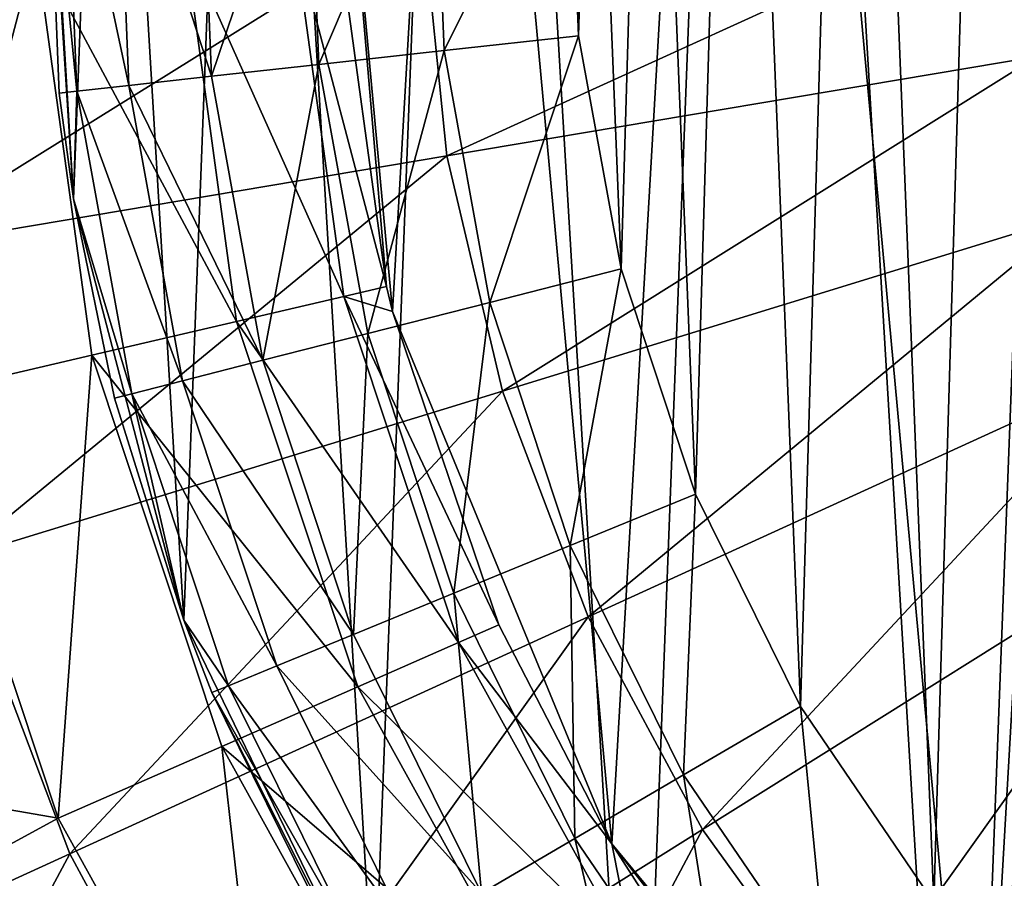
# Model space of a CAD drawing. Header units: millimetres. Extents: x 64 to 3333, y 103 to 3347.
# Tile 83 of 256: x 90.52 to 99.94, y 2005.37 to 2013.58. Entities that reach past the tile are written whole.
import ezdxf

# ---------------------------------------------------------------- set-up
doc = ezdxf.new("R2010")
doc.units = ezdxf.units.MM
doc.header["$LTSCALE"] = 25.4
doc.layers.get('0').update_dxf_attribs({"true_color": 0xff5454})

# ---------------------------------------------------------------- blocks, each defined once
blk = doc.blocks.new('SPIDER-6785-9743.STL')
at = {"color": 0}
mesh = blk.add_polyface(dxfattribs=at)
corners = [(91.3495, 2020.1498, 114.71), (91.0313, 2011.8646, 114.71), (90.7824, 2016.0228, 114.71), (92.0866, 2007.8347, 114.71), (92.7108, 2024.0868, 114.71), (93.9079, 2004.0883, 114.71), (94.8141, 2027.6826, 114.71), (96.4251, 2000.769, 114.71), (97.5785, 2030.799, 114.71), (99.5414, 1998.0048, 114.71), (100.8977, 2033.3162, 114.71), (103.1372, 1995.9015, 114.71), (104.6442, 2035.1375, 114.71), (107.0742, 1994.54, 114.71), (108.674, 2036.1927, 114.71), (111.2012, 1993.973, 114.71), (112.8323, 2036.4417, 114.71), (115.3594, 1994.2219, 114.71), (116.9592, 2035.8745, 114.71), (119.3893, 1995.2772, 114.71), (120.8962, 2034.5132, 114.71), (123.1358, 1997.0985, 114.71), (124.492, 2032.4099, 114.71), (126.455, 1999.6157, 114.71), (127.6084, 2029.6456, 114.71), (129.2193, 2002.7321, 114.71), (130.1255, 2026.3264, 114.71), (131.3226, 2006.3278, 114.71), (131.9468, 2022.5798, 114.71), (132.6839, 2010.2648, 114.71), (133.0022, 2018.55, 114.71), (133.2511, 2014.3917, 114.71)]
mesh.append_faces([[corners[k] for k in face] for face in [(0, 1, 2), (29, 30, 31)]], dxfattribs={"vtx0": -1, "color": 0})
mesh.append_faces([[corners[k] for k in face] for face in [(1, 0, 3), (3, 4, 5), (5, 6, 7), (7, 8, 9), (9, 10, 11), (11, 12, 13), (13, 14, 15), (15, 16, 17), (17, 18, 19), (19, 20, 21), (21, 22, 23), (23, 24, 25), (25, 26, 27), (27, 28, 29)]], dxfattribs={"vtx0": -1, "vtx1": -1, "color": 0})
mesh.append_faces([[corners[k] for k in face] for face in [(3, 0, 4), (5, 4, 6), (7, 6, 8), (9, 8, 10), (11, 10, 12), (13, 12, 14), (15, 14, 16), (17, 16, 18), (19, 18, 20), (21, 20, 22), (23, 22, 24), (25, 24, 26), (27, 26, 28), (29, 28, 30)]], dxfattribs={"vtx0": -1, "vtx2": -1, "color": 0})
at = {"color": 7, "true_color": 0xffffff}
mesh = blk.add_polyface(dxfattribs=at)
corners = [(94.0838, 2010.7871, 124.9189), (94.7099, 2021.6571, 124.9189), (93.5777, 2016.2693, 124.9189), (96.1834, 2005.6976, 124.9189), (97.3799, 2026.4718, 124.9189), (99.6899, 2001.4532, 124.9189), (101.3504, 2030.2856, 124.9189), (104.2916, 1998.4309, 124.9189), (106.2687, 2032.7598, 124.9189), (109.5798, 1996.8992, 124.9189), (111.6978, 2033.6742, 124.9189), (115.0845, 1996.9943, 124.9189), (117.1551, 2032.9478, 124.9189), (120.3166, 1998.7076, 124.9189), (122.1559, 2030.645, 124.9189), (124.8112, 2001.8871, 124.9189), (126.2558, 2026.9706, 124.9189), (128.169, 2006.2501, 124.9189), (129.0905, 2022.251, 124.9189), (130.0916, 2011.4091, 124.9189), (130.4081, 2016.9054, 124.9189)]
mesh.append_faces([[corners[k] for k in face] for face in [(0, 1, 2), (18, 19, 20)]], dxfattribs={"vtx0": -1, "color": 7})
mesh.append_faces([[corners[k] for k in face] for face in [(1, 3, 4), (4, 5, 6), (6, 7, 8), (8, 9, 10), (10, 11, 12), (12, 13, 14), (14, 15, 16), (16, 17, 18)]], dxfattribs={"vtx0": -1, "vtx1": -1, "color": 7})
mesh.append_faces([[corners[k] for k in face] for face in [(1, 0, 3), (4, 3, 5), (6, 5, 7), (8, 7, 9), (10, 9, 11), (12, 11, 13), (14, 13, 15), (16, 15, 17), (18, 17, 19)]], dxfattribs={"vtx0": -1, "vtx2": -1, "color": 7})
at = {"color": 0}
mesh = blk.add_polyface(dxfattribs=at)
corners = [(95.8649, 2013.424, 179.71), (95.999, 2017.9452, 179.71), (95.7739, 2015.6892, 179.71), (96.2702, 2011.1935, 179.71), (96.5359, 2020.1477, 179.71), (96.9821, 2009.041, 179.71), (97.3742, 2022.2542, 179.71), (97.9866, 2007.0087, 179.71), (98.4974, 2024.2234, 179.71), (99.2642, 2005.1359, 179.71), (99.8838, 2026.0172, 179.71), (100.79, 2003.459, 179.71), (101.5063, 2027.6006, 179.71), (102.5343, 2002.0109, 179.71), (103.3334, 2028.9427, 179.71), (104.4632, 2000.8196, 179.71), (105.3295, 2030.0176, 179.71), (106.539, 1999.9083, 179.71), (107.4558, 2030.8041, 179.71), (108.7216, 1999.2949, 179.71), (109.6708, 2031.2871, 179.71), (110.9682, 1998.9912, 179.71), (111.9315, 2031.4572, 179.71), (113.2353, 1999.0031, 179.71), (114.1939, 2031.3108, 179.71), (115.4786, 1999.3303, 179.71), (116.4138, 2030.8511, 179.71), (117.6545, 1999.9667, 179.71), (118.5482, 2030.0869, 179.71), (119.7208, 2000.8997, 179.71), (120.5555, 2029.0331, 179.71), (121.637, 2002.1111, 179.71), (122.3966, 2027.7102, 179.71), (123.3661, 2003.5774, 179.71), (124.0356, 2026.1439, 179.71), (124.8742, 2005.2701, 179.71), (125.4407, 2024.3647, 179.71), (126.132, 2007.1562, 179.71), (126.5846, 2022.4073, 179.71), (127.1152, 2009.1991, 179.71), (127.4448, 2020.3098, 179.71), (127.8044, 2011.3589, 179.71), (128.0048, 2018.113, 179.71), (128.1864, 2013.5935, 179.71), (128.2536, 2015.8596, 179.71)]
mesh.append_faces([[corners[k] for k in face] for face in [(0, 1, 2), (42, 43, 44)]], dxfattribs={"vtx0": -1, "color": 0})
mesh.append_faces([[corners[k] for k in face] for face in [(1, 3, 4), (4, 5, 6), (6, 7, 8), (8, 9, 10), (10, 11, 12), (12, 13, 14), (14, 15, 16), (16, 17, 18), (18, 19, 20), (20, 21, 22), (22, 23, 24), (24, 25, 26), (26, 27, 28), (28, 29, 30), (30, 31, 32), (32, 33, 34), (34, 35, 36), (36, 37, 38), (38, 39, 40), (40, 41, 42)]], dxfattribs={"vtx0": -1, "vtx1": -1, "color": 0})
mesh.append_faces([[corners[k] for k in face] for face in [(1, 0, 3), (4, 3, 5), (6, 5, 7), (8, 7, 9), (10, 9, 11), (12, 11, 13), (14, 13, 15), (16, 15, 17), (18, 17, 19), (20, 19, 21), (22, 21, 23), (24, 23, 25), (26, 25, 27), (28, 27, 29), (30, 29, 31), (32, 31, 33), (34, 33, 35), (36, 35, 37), (38, 37, 39), (40, 39, 41), (42, 41, 43)]], dxfattribs={"vtx0": -1, "vtx2": -1, "color": 0})
at = {"color": 7, "true_color": 0xffffff}
mesh = blk.add_polyface(dxfattribs=at)
corners = [(93.5777, 2016.2693, 124.9189), (93.5647, 2014.401, 110.6905), (94.0271, 2011.0242, 110.6905)]
mesh.append_faces([[corners[k] for k in face] for face in [(0, 1, 2)]], dxfattribs={"color": 7})
mesh = blk.add_polyface(dxfattribs=at)
corners = [(93.5777, 2016.2693, 124.9189), (94.0271, 2011.0242, 110.6905), (94.0838, 2010.7871, 124.9189)]
mesh.append_faces([[corners[k] for k in face] for face in [(0, 1, 2)]], dxfattribs={"color": 7})
at = {"color": 0}
mesh = blk.add_polyface(dxfattribs=at)
corners = [(90.7824, 2016.0228, 114.71), (91.0313, 2011.8646, 114.71), (90.7761, 2015.8375, 174.71)]
mesh.append_faces([[corners[k] for k in face] for face in [(0, 1, 2)]], dxfattribs={"color": 0})
mesh = blk.add_polyface(dxfattribs=at)
corners = [(90.7761, 2015.8375, 174.71), (91.0313, 2011.8646, 114.71), (90.8951, 2012.8752, 174.71)]
mesh.append_faces([[corners[k] for k in face] for face in [(0, 1, 2)]], dxfattribs={"color": 0})
mesh = blk.add_polyface(dxfattribs=at)
corners = [(91.0644, 2012.894, 176.0041), (90.7761, 2015.8375, 174.71), (90.8951, 2012.8752, 174.71), (90.9464, 2015.8325, 176.0041)]
mesh.append_faces([[corners[k] for k in face] for face in [(0, 1, 2), (1, 0, 3)]], dxfattribs={"vtx0": -1, "color": 0})
mesh = blk.add_polyface(dxfattribs=at)
corners = [(91.5609, 2012.9489, 177.21), (90.9464, 2015.8325, 176.0041), (91.0644, 2012.894, 176.0041), (91.4456, 2015.8176, 177.21)]
mesh.append_faces([[corners[k] for k in face] for face in [(0, 1, 2), (1, 0, 3)]], dxfattribs={"vtx0": -1, "color": 0})
mesh = blk.add_polyface(dxfattribs=at)
corners = [(92.3507, 2013.036, 178.2456), (91.4456, 2015.8176, 177.21), (91.5609, 2012.9489, 177.21), (92.2399, 2015.7941, 178.2456)]
mesh.append_faces([[corners[k] for k in face] for face in [(0, 1, 2), (1, 0, 3)]], dxfattribs={"vtx0": -1, "color": 0})
mesh = blk.add_polyface(dxfattribs=at)
corners = [(92.3507, 2013.036, 178.2456), (93.275, 2015.7634, 179.0402), (92.2399, 2015.7941, 178.2456), (93.38, 2013.1497, 179.0402)]
mesh.append_faces([[corners[k] for k in face] for face in [(0, 1, 2), (1, 0, 3)]], dxfattribs={"vtx0": -1, "color": 0})
mesh = blk.add_polyface(dxfattribs=at)
corners = [(93.38, 2013.1497, 179.0402), (94.4803, 2015.7277, 179.5397), (93.275, 2015.7634, 179.0402), (94.5786, 2013.282, 179.5397)]
mesh.append_faces([[corners[k] for k in face] for face in [(0, 1, 2), (1, 0, 3)]], dxfattribs={"vtx0": -1, "color": 0})
mesh = blk.add_polyface(dxfattribs=at)
corners = [(94.5786, 2013.282, 179.5397), (95.7739, 2015.6892, 179.71), (94.4803, 2015.7277, 179.5397), (95.8649, 2013.424, 179.71)]
mesh.append_faces([[corners[k] for k in face] for face in [(0, 1, 2), (1, 0, 3)]], dxfattribs={"vtx0": -1, "color": 0})
at = {"color": 7, "true_color": 0xffffff}
mesh = blk.add_polyface(dxfattribs=at)
corners = [(100.0947, 2014.7783, 15.4264), (94.6031, 2012.2742, 17.2885), (94.3692, 2014.5723, 17.2885), (100.2527, 2013.2258, 15.4264)]
mesh.append_faces([[corners[k] for k in face] for face in [(0, 1, 2), (1, 0, 3)]], dxfattribs={"vtx0": -1, "color": 7})
mesh = blk.add_polyface(dxfattribs=at)
corners = [(94.3692, 2014.5723, 17.2885), (89.2282, 2011.3689, 19.8541), (88.9221, 2014.3762, 19.8541), (94.6031, 2012.2742, 17.2885)]
mesh.append_faces([[corners[k] for k in face] for face in [(0, 1, 2), (1, 0, 3)]], dxfattribs={"vtx0": -1, "color": 7})
mesh = blk.add_polyface(dxfattribs=at)
corners = [(93.6169, 2010.9288, 108.9562), (92.0925, 2014.3367, 106.8704), (92.5917, 2010.6904, 106.8704), (93.144, 2014.3826, 108.9562)]
mesh.append_faces([[corners[k] for k in face] for face in [(0, 1, 2), (1, 0, 3)]], dxfattribs={"vtx0": -1, "color": 7})
mesh = blk.add_polyface(dxfattribs=at)
corners = [(94.0271, 2011.0242, 110.6905), (93.144, 2014.3826, 108.9562), (93.6169, 2010.9288, 108.9562), (93.5647, 2014.401, 110.6905)]
mesh.append_faces([[corners[k] for k in face] for face in [(0, 1, 2), (1, 0, 3)]], dxfattribs={"vtx0": -1, "color": 7})
mesh = blk.add_polyface(dxfattribs=at)
corners = [(89.5418, 2009.9812, 103.9189), (90.6718, 2014.2745, 105.1768), (88.9642, 2014.2, 103.9189), (91.2066, 2010.3683, 105.1768)]
mesh.append_faces([[corners[k] for k in face] for face in [(0, 1, 2), (1, 0, 3)]], dxfattribs={"vtx0": -1, "color": 7})
mesh = blk.add_polyface(dxfattribs=at)
corners = [(92.5917, 2010.6904, 106.8704), (90.6718, 2014.2745, 105.1768), (91.2066, 2010.3683, 105.1768), (92.0925, 2014.3367, 106.8704)]
mesh.append_faces([[corners[k] for k in face] for face in [(0, 1, 2), (1, 0, 3)]], dxfattribs={"vtx0": -1, "color": 7})
at = {"color": 0}
mesh = blk.add_polyface(dxfattribs=at)
corners = [(95.0163, 2010.8738, 179.5397), (95.8649, 2013.424, 179.71), (94.5786, 2013.282, 179.5397), (96.2702, 2011.1935, 179.71)]
mesh.append_faces([[corners[k] for k in face] for face in [(0, 1, 2), (1, 0, 3)]], dxfattribs={"vtx0": -1, "color": 0})
mesh = blk.add_polyface(dxfattribs=at)
corners = [(93.8477, 2010.5759, 179.0402), (94.5786, 2013.282, 179.5397), (93.38, 2013.1497, 179.0402), (95.0163, 2010.8738, 179.5397)]
mesh.append_faces([[corners[k] for k in face] for face in [(0, 1, 2), (1, 0, 3)]], dxfattribs={"vtx0": -1, "color": 0})
at = {"color": 7, "true_color": 0xffffff}
mesh = blk.add_polyface(dxfattribs=at)
corners = [(100.2527, 2013.2258, 15.4264), (95.1349, 2010.0264, 17.2885), (94.6031, 2012.2742, 17.2885), (100.612, 2011.7073, 15.4264)]
mesh.append_faces([[corners[k] for k in face] for face in [(0, 1, 2), (1, 0, 3)]], dxfattribs={"vtx0": -1, "color": 7})
at = {"color": 0}
mesh = blk.add_polyface(dxfattribs=at)
corners = [(92.8443, 2010.3202, 178.2456), (93.38, 2013.1497, 179.0402), (92.3507, 2013.036, 178.2456), (93.8477, 2010.5759, 179.0402)]
mesh.append_faces([[corners[k] for k in face] for face in [(0, 1, 2), (1, 0, 3)]], dxfattribs={"vtx0": -1, "color": 0})
mesh = blk.add_polyface(dxfattribs=at)
corners = [(92.8443, 2010.3202, 178.2456), (91.5609, 2012.9489, 177.21), (92.0743, 2010.1239, 177.21), (92.3507, 2013.036, 178.2456)]
mesh.append_faces([[corners[k] for k in face] for face in [(0, 1, 2), (1, 0, 3)]], dxfattribs={"vtx0": -1, "color": 0})
mesh = blk.add_polyface(dxfattribs=at)
corners = [(92.0743, 2010.1239, 177.21), (91.0644, 2012.894, 176.0041), (91.5903, 2010.0005, 176.0041), (91.5609, 2012.9489, 177.21)]
mesh.append_faces([[corners[k] for k in face] for face in [(0, 1, 2), (1, 0, 3)]], dxfattribs={"vtx0": -1, "color": 0})
mesh = blk.add_polyface(dxfattribs=at)
corners = [(91.0644, 2012.894, 176.0041), (90.8951, 2012.8752, 174.71), (91.0313, 2011.8646, 174.71)]
mesh.append_faces([[corners[k] for k in face] for face in [(0, 1, 2)]], dxfattribs={"color": 0})
mesh = blk.add_polyface(dxfattribs=at)
corners = [(90.8951, 2012.8752, 174.71), (91.0313, 2011.8646, 114.71), (91.0313, 2011.8646, 174.71)]
mesh.append_faces([[corners[k] for k in face] for face in [(0, 1, 2)]], dxfattribs={"color": 0})
mesh = blk.add_polyface(dxfattribs=at)
corners = [(91.0644, 2012.894, 176.0041), (91.0313, 2011.8646, 174.71), (91.5903, 2010.0005, 176.0041)]
mesh.append_faces([[corners[k] for k in face] for face in [(0, 1, 2)]], dxfattribs={"color": 0})
at = {"color": 7, "true_color": 0xffffff}
mesh = blk.add_polyface(dxfattribs=at)
corners = [(94.6031, 2012.2742, 17.2885), (89.9242, 2008.4272, 19.8541), (89.2282, 2011.3689, 19.8541), (95.1349, 2010.0264, 17.2885)]
mesh.append_faces([[corners[k] for k in face] for face in [(0, 1, 2), (1, 0, 3)]], dxfattribs={"vtx0": -1, "color": 7})
at = {"color": 0}
mesh = blk.add_polyface(dxfattribs=at)
corners = [(91.0313, 2011.8646, 114.71), (92.0866, 2007.8347, 114.71), (91.4252, 2009.9584, 174.71)]
mesh.append_faces([[corners[k] for k in face] for face in [(0, 1, 2)]], dxfattribs={"color": 0})
mesh = blk.add_polyface(dxfattribs=at)
corners = [(91.0313, 2011.8646, 114.71), (91.4252, 2009.9584, 174.71), (91.0313, 2011.8646, 174.71)]
mesh.append_faces([[corners[k] for k in face] for face in [(0, 1, 2)]], dxfattribs={"color": 0})
mesh = blk.add_polyface(dxfattribs=at)
corners = [(91.0313, 2011.8646, 174.71), (91.4252, 2009.9584, 174.71), (91.5903, 2010.0005, 176.0041)]
mesh.append_faces([[corners[k] for k in face] for face in [(0, 1, 2)]], dxfattribs={"color": 0})
at = {"color": 7, "true_color": 0xffffff}
mesh = blk.add_polyface(dxfattribs=at)
corners = [(100.612, 2011.7073, 15.4264), (95.9556, 2007.8672, 17.2885), (95.1349, 2010.0264, 17.2885), (101.1664, 2010.2485, 15.4264)]
mesh.append_faces([[corners[k] for k in face] for face in [(0, 1, 2), (1, 0, 3)]], dxfattribs={"vtx0": -1, "color": 7})
at = {"color": 0}
mesh = blk.add_polyface(dxfattribs=at)
corners = [(95.7848, 2008.5499, 179.5397), (96.2702, 2011.1935, 179.71), (95.0163, 2010.8738, 179.5397), (96.9821, 2009.041, 179.71)]
mesh.append_faces([[corners[k] for k in face] for face in [(0, 1, 2), (1, 0, 3)]], dxfattribs={"vtx0": -1, "color": 0})
at = {"color": 7, "true_color": 0xffffff}
mesh = blk.add_polyface(dxfattribs=at)
corners = [(94.0271, 2011.0242, 110.6905), (93.6169, 2010.9288, 108.9562), (94.0838, 2010.7871, 110.6905)]
mesh.append_faces([[corners[k] for k in face] for face in [(0, 1, 2)]], dxfattribs={"color": 7})
mesh = blk.add_polyface(dxfattribs=at)
corners = [(94.0271, 2011.0242, 110.6905), (94.0838, 2010.7871, 110.6905), (94.0838, 2010.7871, 124.9189)]
mesh.append_faces([[corners[k] for k in face] for face in [(0, 1, 2)]], dxfattribs={"color": 7})
mesh = blk.add_polyface(dxfattribs=at)
corners = [(94.7163, 2007.6207, 108.9562), (92.5917, 2010.6904, 106.8704), (93.7524, 2007.198, 106.8704), (93.6169, 2010.9288, 108.9562)]
mesh.append_faces([[corners[k] for k in face] for face in [(0, 1, 2), (1, 0, 3)]], dxfattribs={"vtx0": -1, "color": 7})
mesh = blk.add_polyface(dxfattribs=at)
corners = [(93.6169, 2010.9288, 108.9562), (94.7163, 2007.6207, 108.9562), (95.102, 2007.7898, 110.6905)]
mesh.append_faces([[corners[k] for k in face] for face in [(0, 1, 2)]], dxfattribs={"color": 7})
mesh = blk.add_polyface(dxfattribs=at)
corners = [(93.6169, 2010.9288, 108.9562), (95.102, 2007.7898, 110.6905), (94.0838, 2010.7871, 110.6905)]
mesh.append_faces([[corners[k] for k in face] for face in [(0, 1, 2)]], dxfattribs={"color": 7})
at = {"color": 0}
mesh = blk.add_polyface(dxfattribs=at)
corners = [(94.6691, 2008.0924, 179.0402), (95.0163, 2010.8738, 179.5397), (93.8477, 2010.5759, 179.0402), (95.7848, 2008.5499, 179.5397)]
mesh.append_faces([[corners[k] for k in face] for face in [(0, 1, 2), (1, 0, 3)]], dxfattribs={"vtx0": -1, "color": 0})
at = {"color": 7, "true_color": 0xffffff}
mesh = blk.add_polyface(dxfattribs=at)
corners = [(94.0838, 2010.7871, 124.9189), (95.102, 2007.7898, 110.6905), (96.1834, 2005.6976, 124.9189)]
mesh.append_faces([[corners[k] for k in face] for face in [(0, 1, 2)]], dxfattribs={"color": 7})
mesh = blk.add_polyface(dxfattribs=at)
corners = [(94.0838, 2010.7871, 110.6905), (95.102, 2007.7898, 110.6905), (94.0838, 2010.7871, 124.9189)]
mesh.append_faces([[corners[k] for k in face] for face in [(0, 1, 2)]], dxfattribs={"color": 7})
mesh = blk.add_polyface(dxfattribs=at)
corners = [(93.7524, 2007.198, 106.8704), (91.2066, 2010.3683, 105.1768), (92.4501, 2006.6268, 105.1768), (92.5917, 2010.6904, 106.8704)]
mesh.append_faces([[corners[k] for k in face] for face in [(0, 1, 2), (1, 0, 3)]], dxfattribs={"vtx0": -1, "color": 7})
at = {"color": 0}
mesh = blk.add_polyface(dxfattribs=at)
corners = [(93.711, 2007.6995, 178.2456), (93.8477, 2010.5759, 179.0402), (92.8443, 2010.3202, 178.2456), (94.6691, 2008.0924, 179.0402)]
mesh.append_faces([[corners[k] for k in face] for face in [(0, 1, 2), (1, 0, 3)]], dxfattribs={"vtx0": -1, "color": 0})
at = {"color": 7, "true_color": 0xffffff}
mesh = blk.add_polyface(dxfattribs=at)
corners = [(90.8848, 2005.9404, 103.9189), (91.2066, 2010.3683, 105.1768), (89.5418, 2009.9812, 103.9189), (92.4501, 2006.6268, 105.1768)]
mesh.append_faces([[corners[k] for k in face] for face in [(0, 1, 2), (1, 0, 3)]], dxfattribs={"vtx0": -1, "color": 7})
at = {"color": 0}
mesh = blk.add_polyface(dxfattribs=at)
corners = [(93.711, 2007.6995, 178.2456), (92.0743, 2010.1239, 177.21), (92.9759, 2007.3979, 177.21), (92.8443, 2010.3202, 178.2456)]
mesh.append_faces([[corners[k] for k in face] for face in [(0, 1, 2), (1, 0, 3)]], dxfattribs={"vtx0": -1, "color": 0})
at = {"color": 7, "true_color": 0xffffff}
mesh = blk.add_polyface(dxfattribs=at)
corners = [(101.1664, 2010.2485, 15.4264), (97.051, 2005.8336, 17.2885), (95.9556, 2007.8672, 17.2885), (101.9064, 2008.8748, 15.4264)]
mesh.append_faces([[corners[k] for k in face] for face in [(0, 1, 2), (1, 0, 3)]], dxfattribs={"vtx0": -1, "color": 7})
at = {"color": 0}
mesh = blk.add_polyface(dxfattribs=at)
corners = [(92.9759, 2007.3979, 177.21), (91.5903, 2010.0005, 176.0041), (92.5137, 2007.2084, 176.0041), (92.0743, 2010.1239, 177.21)]
mesh.append_faces([[corners[k] for k in face] for face in [(0, 1, 2), (1, 0, 3)]], dxfattribs={"vtx0": -1, "color": 0})
at = {"color": 7, "true_color": 0xffffff}
mesh = blk.add_polyface(dxfattribs=at)
corners = [(95.1349, 2010.0264, 17.2885), (90.9982, 2005.6016, 19.8541), (89.9242, 2008.4272, 19.8541), (95.9556, 2007.8672, 17.2885)]
mesh.append_faces([[corners[k] for k in face] for face in [(0, 1, 2), (1, 0, 3)]], dxfattribs={"vtx0": -1, "color": 7})
mesh = blk.add_polyface(dxfattribs=at)
corners = [(90.8848, 2005.9404, 103.9189), (89.5418, 2009.9812, 103.9189), (85.0929, 2006.9446, 100.6945)]
mesh.append_faces([[corners[k] for k in face] for face in [(0, 1, 2)]], dxfattribs={"color": 7})
at = {"color": 0}
mesh = blk.add_polyface(dxfattribs=at)
corners = [(91.5903, 2010.0005, 176.0041), (91.4252, 2009.9584, 174.71), (92.0866, 2007.8347, 174.71)]
mesh.append_faces([[corners[k] for k in face] for face in [(0, 1, 2)]], dxfattribs={"color": 0})
mesh = blk.add_polyface(dxfattribs=at)
corners = [(91.4252, 2009.9584, 174.71), (92.0866, 2007.8347, 114.71), (92.0866, 2007.8347, 174.71)]
mesh.append_faces([[corners[k] for k in face] for face in [(0, 1, 2)]], dxfattribs={"color": 0})
mesh = blk.add_polyface(dxfattribs=at)
corners = [(91.5903, 2010.0005, 176.0041), (92.0866, 2007.8347, 174.71), (92.5137, 2007.2084, 176.0041)]
mesh.append_faces([[corners[k] for k in face] for face in [(0, 1, 2)]], dxfattribs={"color": 0})
mesh = blk.add_polyface(dxfattribs=at)
corners = [(96.8693, 2006.3557, 179.5397), (96.9821, 2009.041, 179.71), (95.7848, 2008.5499, 179.5397), (97.9866, 2007.0087, 179.71)]
mesh.append_faces([[corners[k] for k in face] for face in [(0, 1, 2), (1, 0, 3)]], dxfattribs={"vtx0": -1, "color": 0})
at = {"color": 7, "true_color": 0xffffff}
mesh = blk.add_polyface(dxfattribs=at)
corners = [(101.9064, 2008.8748, 15.4264), (98.4026, 2003.9603, 17.2885), (97.051, 2005.8336, 17.2885), (102.8195, 2007.6093, 15.4264)]
mesh.append_faces([[corners[k] for k in face] for face in [(0, 1, 2), (1, 0, 3)]], dxfattribs={"vtx0": -1, "color": 7})
at = {"color": 0}
mesh = blk.add_polyface(dxfattribs=at)
corners = [(95.8281, 2005.7473, 179.0402), (95.7848, 2008.5499, 179.5397), (94.6691, 2008.0924, 179.0402), (96.8693, 2006.3557, 179.5397)]
mesh.append_faces([[corners[k] for k in face] for face in [(0, 1, 2), (1, 0, 3)]], dxfattribs={"vtx0": -1, "color": 0})
at = {"color": 7, "true_color": 0xffffff}
mesh = blk.add_polyface(dxfattribs=at)
corners = [(89.9242, 2008.4272, 19.8541), (86.3724, 2003.4875, 23.0828), (85.0621, 2006.9351, 23.0828), (90.9982, 2005.6016, 19.8541)]
mesh.append_faces([[corners[k] for k in face] for face in [(0, 1, 2), (1, 0, 3)]], dxfattribs={"vtx0": -1, "color": 7})
at = {"color": 0}
mesh = blk.add_polyface(dxfattribs=at)
corners = [(94.9341, 2005.2249, 178.2456), (94.6691, 2008.0924, 179.0402), (93.711, 2007.6995, 178.2456), (95.8281, 2005.7473, 179.0402)]
mesh.append_faces([[corners[k] for k in face] for face in [(0, 1, 2), (1, 0, 3)]], dxfattribs={"vtx0": -1, "color": 0})
at = {"color": 7, "true_color": 0xffffff}
mesh = blk.add_polyface(dxfattribs=at)
corners = [(95.9556, 2007.8672, 17.2885), (92.4318, 2002.9403, 19.8541), (90.9982, 2005.6016, 19.8541), (97.051, 2005.8336, 17.2885)]
mesh.append_faces([[corners[k] for k in face] for face in [(0, 1, 2), (1, 0, 3)]], dxfattribs={"vtx0": -1, "color": 7})
at = {"color": 0}
mesh = blk.add_polyface(dxfattribs=at)
corners = [(92.0866, 2007.8347, 114.71), (93.9079, 2004.0883, 114.71), (92.3561, 2007.1437, 174.71)]
mesh.append_faces([[corners[k] for k in face] for face in [(0, 1, 2)]], dxfattribs={"color": 0})
mesh = blk.add_polyface(dxfattribs=at)
corners = [(92.0866, 2007.8347, 114.71), (92.3561, 2007.1437, 174.71), (92.0866, 2007.8347, 174.71)]
mesh.append_faces([[corners[k] for k in face] for face in [(0, 1, 2)]], dxfattribs={"color": 0})
mesh = blk.add_polyface(dxfattribs=at)
corners = [(92.0866, 2007.8347, 174.71), (92.3561, 2007.1437, 174.71), (92.5137, 2007.2084, 176.0041)]
mesh.append_faces([[corners[k] for k in face] for face in [(0, 1, 2)]], dxfattribs={"color": 0})
at = {"color": 7, "true_color": 0xffffff}
mesh = blk.add_polyface(dxfattribs=at)
corners = [(95.102, 2007.7898, 110.6905), (94.7163, 2007.6207, 108.9562), (96.1834, 2005.6976, 110.6905)]
mesh.append_faces([[corners[k] for k in face] for face in [(0, 1, 2)]], dxfattribs={"color": 7})
mesh = blk.add_polyface(dxfattribs=at)
corners = [(95.102, 2007.7898, 110.6905), (96.1834, 2005.6976, 110.6905), (96.1834, 2005.6976, 124.9189)]
mesh.append_faces([[corners[k] for k in face] for face in [(0, 1, 2)]], dxfattribs={"color": 7})
at = {"color": 0}
mesh = blk.add_polyface(dxfattribs=at)
corners = [(94.9341, 2005.2249, 178.2456), (92.9759, 2007.3979, 177.21), (94.248, 2004.824, 177.21), (93.711, 2007.6995, 178.2456)]
mesh.append_faces([[corners[k] for k in face] for face in [(0, 1, 2), (1, 0, 3)]], dxfattribs={"vtx0": -1, "color": 0})
at = {"color": 7, "true_color": 0xffffff}
mesh = blk.add_polyface(dxfattribs=at)
corners = [(96.4049, 2004.5709, 108.9562), (93.7524, 2007.198, 106.8704), (95.5351, 2003.9783, 106.8704), (94.7163, 2007.6207, 108.9562)]
mesh.append_faces([[corners[k] for k in face] for face in [(0, 1, 2), (1, 0, 3)]], dxfattribs={"vtx0": -1, "color": 7})
mesh = blk.add_polyface(dxfattribs=at)
corners = [(94.7163, 2007.6207, 108.9562), (96.4049, 2004.5709, 108.9562), (96.1834, 2005.6976, 110.6905)]
mesh.append_faces([[corners[k] for k in face] for face in [(0, 1, 2)]], dxfattribs={"color": 7})
mesh = blk.add_polyface(dxfattribs=at)
corners = [(102.8195, 2007.6093, 15.4264), (99.9871, 2002.2795, 17.2885), (98.4026, 2003.9603, 17.2885), (103.8899, 2006.4738, 15.4264)]
mesh.append_faces([[corners[k] for k in face] for face in [(0, 1, 2), (1, 0, 3)]], dxfattribs={"vtx0": -1, "color": 7})
at = {"color": 0}
mesh = blk.add_polyface(dxfattribs=at)
corners = [(94.248, 2004.824, 177.21), (92.5137, 2007.2084, 176.0041), (93.8167, 2004.5719, 176.0041), (92.9759, 2007.3979, 177.21)]
mesh.append_faces([[corners[k] for k in face] for face in [(0, 1, 2), (1, 0, 3)]], dxfattribs={"vtx0": -1, "color": 0})
mesh = blk.add_polyface(dxfattribs=at)
corners = [(93.8167, 2004.5719, 176.0041), (92.3561, 2007.1437, 174.71), (93.6697, 2004.486, 174.71), (92.5137, 2007.2084, 176.0041)]
mesh.append_faces([[corners[k] for k in face] for face in [(0, 1, 2), (1, 0, 3)]], dxfattribs={"vtx0": -1, "color": 0})
at = {"color": 7, "true_color": 0xffffff}
mesh = blk.add_polyface(dxfattribs=at)
corners = [(95.5351, 2003.9783, 106.8704), (92.4501, 2006.6268, 105.1768), (94.3599, 2003.1776, 105.1768), (93.7524, 2007.198, 106.8704)]
mesh.append_faces([[corners[k] for k in face] for face in [(0, 1, 2), (1, 0, 3)]], dxfattribs={"vtx0": -1, "color": 7})
at = {"color": 0}
mesh = blk.add_polyface(dxfattribs=at)
corners = [(92.3561, 2007.1437, 174.71), (93.9079, 2004.0883, 114.71), (93.6697, 2004.486, 174.71)]
mesh.append_faces([[corners[k] for k in face] for face in [(0, 1, 2)]], dxfattribs={"color": 0})
mesh = blk.add_polyface(dxfattribs=at)
corners = [(98.2486, 2004.3337, 179.5397), (97.9866, 2007.0087, 179.71), (96.8693, 2006.3557, 179.5397), (99.2642, 2005.1359, 179.71)]
mesh.append_faces([[corners[k] for k in face] for face in [(0, 1, 2), (1, 0, 3)]], dxfattribs={"vtx0": -1, "color": 0})
at = {"color": 7, "true_color": 0xffffff}
mesh = blk.add_polyface(dxfattribs=at)
corners = [(90.8848, 2005.9404, 103.9189), (85.0929, 2006.9446, 100.6945), (86.4018, 2003.501, 100.6945)]
mesh.append_faces([[corners[k] for k in face] for face in [(0, 1, 2)]], dxfattribs={"color": 7})
mesh = blk.add_polyface(dxfattribs=at)
corners = [(92.9474, 2002.2152, 103.9189), (92.4501, 2006.6268, 105.1768), (90.8848, 2005.9404, 103.9189), (94.3599, 2003.1776, 105.1768)]
mesh.append_faces([[corners[k] for k in face] for face in [(0, 1, 2), (1, 0, 3)]], dxfattribs={"vtx0": -1, "color": 7})
at = {"color": 0}
mesh = blk.add_polyface(dxfattribs=at)
corners = [(97.3023, 2003.5863, 179.0402), (96.8693, 2006.3557, 179.5397), (95.8281, 2005.7473, 179.0402), (98.2486, 2004.3337, 179.5397)]
mesh.append_faces([[corners[k] for k in face] for face in [(0, 1, 2), (1, 0, 3)]], dxfattribs={"vtx0": -1, "color": 0})
at = {"color": 7, "true_color": 0xffffff}
mesh = blk.add_polyface(dxfattribs=at)
corners = [(92.9474, 2002.2152, 103.9189), (90.8848, 2005.9404, 103.9189), (86.4018, 2003.501, 100.6945)]
mesh.append_faces([[corners[k] for k in face] for face in [(0, 1, 2)]], dxfattribs={"color": 7})
mesh = blk.add_polyface(dxfattribs=at)
corners = [(97.051, 2005.8336, 17.2885), (94.2005, 2000.4889, 19.8541), (92.4318, 2002.9403, 19.8541), (98.4026, 2003.9603, 17.2885)]
mesh.append_faces([[corners[k] for k in face] for face in [(0, 1, 2), (1, 0, 3)]], dxfattribs={"vtx0": -1, "color": 7})
at = {"color": 0}
mesh = blk.add_polyface(dxfattribs=at)
corners = [(96.4896, 2002.9446, 178.2456), (95.8281, 2005.7473, 179.0402), (94.9341, 2005.2249, 178.2456), (97.3023, 2003.5863, 179.0402)]
mesh.append_faces([[corners[k] for k in face] for face in [(0, 1, 2), (1, 0, 3)]], dxfattribs={"vtx0": -1, "color": 0})
at = {"color": 7, "true_color": 0xffffff}
mesh = blk.add_polyface(dxfattribs=at)
corners = [(96.1834, 2005.6976, 110.6905), (96.4049, 2004.5709, 108.9562), (96.753, 2004.808, 110.6905)]
mesh.append_faces([[corners[k] for k in face] for face in [(0, 1, 2)]], dxfattribs={"color": 7})
mesh = blk.add_polyface(dxfattribs=at)
corners = [(96.1834, 2005.6976, 110.6905), (96.753, 2004.808, 110.6905), (96.1834, 2005.6976, 124.9189)]
mesh.append_faces([[corners[k] for k in face] for face in [(0, 1, 2)]], dxfattribs={"color": 7})
mesh = blk.add_polyface(dxfattribs=at)
corners = [(96.1834, 2005.6976, 124.9189), (98.9237, 2002.1804, 110.6905), (99.6899, 2001.4532, 124.9189), (96.753, 2004.808, 110.6905)]
mesh.append_faces([[corners[k] for k in face] for face in [(0, 1, 2), (1, 0, 3)]], dxfattribs={"vtx0": -1, "color": 7})
mesh = blk.add_polyface(dxfattribs=at)
corners = [(90.9982, 2005.6016, 19.8541), (88.1215, 2000.2406, 23.0828), (86.3724, 2003.4875, 23.0828), (92.4318, 2002.9403, 19.8541)]
mesh.append_faces([[corners[k] for k in face] for face in [(0, 1, 2), (1, 0, 3)]], dxfattribs={"vtx0": -1, "color": 7})

msp = doc.modelspace()

# ---------------------------------------------------------------- block references
at = {"color": 250, "true_color": 0x262626}
msp.add_blockref('SPIDER-6785-9743.STL', (0, 0), dxfattribs=at)

doc.saveas('drawing.dxf')
